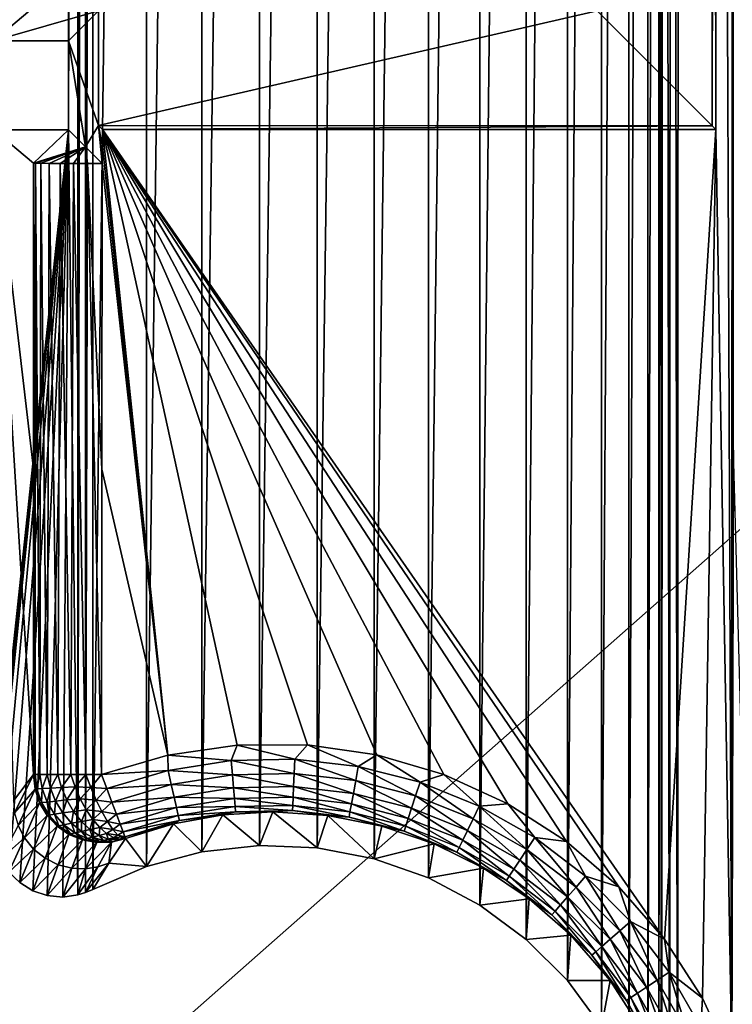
# Model space of a CAD drawing. Header units: metres. Extents: x -205 to 205, y -104 to 104.
# Tile 82 of 256: x -171 to -161, y -33 to -19. Entities that reach past the tile are written whole.
import ezdxf

# ---------------------------------------------------------------- set-up
doc = ezdxf.new("R2010")
doc.units = ezdxf.units.M
doc.layers.add('solid_01_2-CONSUMER_EHM_BOX_SW0001', color=7, linetype='CONTINUOUS')

msp = doc.modelspace()

# ---------------------------------------------------------------- linework, layer by layer
at = {"layer": 'solid_01_2-CONSUMER_EHM_BOX_SW0001'}
for points in [[(-200.010849, -74.958488), (-200.010773, 75.041512), (-0.010778, 75.04142)], [(-0.010849, -74.95858), (-200.010849, -74.958488), (-0.010778, 75.04142)], [(-161.791092, 40.620502, 63.099998), (-161.802826, -40.518425, 63.099998), (-161.814896, -36.645847, 63.099998)], [(-161.791092, 40.620502, 63.099998), (-161.814896, -36.645847, 63.099998), (-161.804382, 36.747906, 63.099998)], [(-161.791092, 40.620502, 63.099998), (-161.689453, -40.538452, 63.099998), (-161.802826, -40.518425, 63.099998)], [(-161.677689, 40.640488, 63.099998), (-161.689453, -40.538452, 63.099998), (-161.791092, 40.620502, 63.099998)], [(-161.677689, 40.640488, 63.099998), (-161.570435, -40.546978, 63.099998), (-161.689453, -40.538452, 63.099998)], [(-161.558655, 40.648964, 63.099998), (-161.570435, -40.546978, 63.099998), (-161.677689, 40.640488, 63.099998)], [(-161.558655, 40.648964, 63.099998), (-151.302917, 40.647495, 63.099998), (-161.570435, -40.546978, 63.099998)], [(-151.302917, 40.647495, 63.099998), (-151.303085, 39.547829, 63.099998), (-161.570435, -40.546978, 63.099998)], [(-161.570435, -40.546978, 63.099998), (-151.303085, 39.547829, 63.099998), (-151.314392, -39.44878, 63.099998)], [(-173.512405, -37.4473, 108.5), (-88.501671, 37.540531, 108.5), (-173.501678, 37.5527, 108.5)], [(-173.512405, -37.4473, 108.5), (-88.512413, -37.459469, 108.5), (-88.501671, 37.540531, 108.5)], [(-161.804382, 36.747906, 63.099998), (-161.847717, -35.799599, 63.099998), (-161.837448, 35.901665, 63.099998)], [(-161.804382, 36.747906, 63.099998), (-161.814896, -36.645847, 63.099998), (-161.847717, -35.799599, 63.099998)], [(-161.837448, 35.901665, 63.099998), (-161.847717, -35.799599, 63.099998), (-162.008255, -34.962471, 63.099998)], [(-161.837448, 35.901665, 63.099998), (-162.008255, -34.962471, 63.099998), (-161.99823, 35.064583, 63.099998)], [(-161.99823, 35.064583, 63.099998), (-162.288254, -34.164326, 63.099998), (-162.278458, 34.266518, 63.099998)], [(-161.99823, 35.064583, 63.099998), (-162.008255, -34.962471, 63.099998), (-162.288254, -34.164326, 63.099998)], [(-162.278458, 34.266518, 63.099998), (-162.687775, -33.410549, 63.099998), (-162.678192, 33.512852, 63.099998)], [(-162.278458, 34.266518, 63.099998), (-162.288254, -34.164326, 63.099998), (-162.687775, -33.410549, 63.099998)], [(-160.763412, 34.040085, 6), (-161.004135, 20.350912, 6), (-160.777832, -33.9258, 6)], [(-160.751923, -24.948938, 6), (-160.763412, 34.040085, 6), (-160.777832, -33.9258, 6)], [(-162.678192, 33.512852, 63.099998), (-163.189926, -32.730389, 63.099998), (-163.180542, 32.832836, 63.099998)], [(-162.678192, 33.512852, 63.099998), (-162.687775, -33.410549, 63.099998), (-163.189926, -32.730389, 63.099998)], [(-163.180542, 32.832836, 63.099998), (-163.189926, -32.730389, 63.099998), (-163.793259, -32.126884, 63.099998)], [(-163.180542, 32.832836, 63.099998), (-163.793259, -32.126884, 63.099998), (-163.784042, 32.229504, 63.099998)], [(-163.784042, 32.229504, 63.099998), (-164.473282, -31.624537, 63.099998), (-164.464203, 31.727352, 63.099998)], [(-163.784042, 32.229504, 63.099998), (-163.793259, -32.126884, 63.099998), (-164.473282, -31.624537, 63.099998)], [(-164.464203, 31.727352, 63.099998), (-165.226944, -31.224806, 63.099998), (-165.217987, 31.327837, 63.099998)], [(-164.464203, 31.727352, 63.099998), (-164.473282, -31.624537, 63.099998), (-165.226944, -31.224806, 63.099998)], [(-170.361603, 31.579407, 63.099998), (-170.508255, -20.249424, 63.099998), (-170.508057, -18.946032, 63.099998)], [(-170.361603, 31.579407, 63.099998), (-170.370651, -31.474907, 63.099998), (-170.508255, -20.249424, 63.099998)], [(-170.361603, 31.579407, 63.099998), (-170.508057, -18.946032, 63.099998), (-170.502625, 19.050575, 63.099998)], [(-170.250961, 31.544924, 63.099998), (-170.370651, -31.474907, 63.099998), (-170.361603, 31.579407, 63.099998)], [(-170.250961, 31.544924, 63.099998), (-170.259995, -31.440454, 63.099998), (-170.370651, -31.474907, 63.099998)], [(-170.140442, 31.49754, 63.099998), (-170.259995, -31.440454, 63.099998), (-170.250961, 31.544924, 63.099998)], [(-170.140442, 31.49754, 63.099998), (-170.14946, -31.393101, 63.099998), (-170.259995, -31.440454, 63.099998)], [(-169.356339, 31.160713, 63.099998), (-170.14946, -31.393101, 63.099998), (-170.140442, 31.49754, 63.099998)], [(-165.217987, 31.327837, 63.099998), (-166.025009, -30.944571, 63.099998), (-166.016129, 31.047831, 63.099998)], [(-165.217987, 31.327837, 63.099998), (-165.226944, -31.224806, 63.099998), (-166.025009, -30.944571, 63.099998)], [(-169.356339, 31.160713, 63.099998), (-169.365234, -31.056498, 63.099998), (-170.14946, -31.393101, 63.099998)], [(-168.545578, 30.946577, 63.099998), (-169.365234, -31.056498, 63.099998), (-169.356339, 31.160713, 63.099998)], [(-168.545578, 30.946577, 63.099998), (-168.554428, -30.842594, 63.099998), (-169.365234, -31.056498, 63.099998)], [(-167.699509, 30.854471, 63.099998), (-168.554428, -30.842594, 63.099998), (-168.545578, 30.946577, 63.099998)], [(-166.016129, 31.047831, 63.099998), (-166.862091, -30.783798, 63.099998), (-166.853256, 30.887297, 63.099998)], [(-166.016129, 31.047831, 63.099998), (-166.025009, -30.944571, 63.099998), (-166.862091, -30.783798, 63.099998)], [(-167.699509, 30.854471, 63.099998), (-167.708328, -30.750729, 63.099998), (-168.554428, -30.842594, 63.099998)], [(-166.853256, 30.887297, 63.099998), (-166.862091, -30.783798, 63.099998), (-167.708328, -30.750729, 63.099998)], [(-166.853256, 30.887297, 63.099998), (-167.708328, -30.750729, 63.099998), (-167.699509, 30.854471, 63.099998)], [(-161.034378, -1.741976, 9.104041), (-161.009949, -20.249088, 6), (-161.004135, 20.350912, 6)], [(-161.004135, 20.350912, 6), (-161.009949, -20.249088, 6), (-160.777832, -33.9258, 6)], [(-171.602295, 19.050734, 63.099998), (-170.502625, 19.050575, 63.099998), (-171.607727, -18.945875, 63.099998)], [(-171.607727, -18.945875, 63.099998), (-170.502625, 19.050575, 63.099998), (-170.508057, -18.946032, 63.099998)], [(-161.037354, -3.510065, 9.414596), (-161.009949, -20.249088, 6), (-161.034378, -1.741976, 9.104041)], [(-161.037354, -3.510065, 9.414596), (-161.067535, -20.191483, 12.6), (-161.009949, -20.249088, 6)], [(-161.042068, -5.231103, 9.927757), (-161.067535, -20.191483, 12.6), (-161.037354, -3.510065, 9.414596)], [(-161.048492, -6.881237, 10.63655), (-161.067535, -20.191483, 12.6), (-161.042068, -5.231103, 9.927757)], [(-161.056519, -8.43768, 11.531049), (-161.067535, -20.191483, 12.6), (-161.048492, -6.881237, 10.63655)], [(-161.056519, -8.43768, 11.531049), (-161.066055, -9.880847, 12.6), (-161.067535, -20.191483, 12.6)], [(-161.067535, -20.191483, 12.6), (-161.066055, -9.880847, 12.6), (-162.752106, -18.506435, 12.6)], [(-171.224487, -17.824242, 26.519228), (-171.607727, -18.945875, 63.099998), (-171.203354, -17.917654, 24.5)], [(-171.203354, -17.917654, 24.5), (-171.607727, -18.945875, 63.099998), (-171.009689, -18.447657, 6)], [(-171.607727, -18.945875, 63.099998), (-170.067291, -18.505388, 12.6), (-171.009689, -18.447657, 6)], [(-171.607727, -18.945875, 63.099998), (-170.508057, -18.946032, 63.099998), (-170.067291, -18.505388, 12.6)], [(-170.508057, -18.946032, 63.099998), (-170.067535, -20.190193, 12.6), (-170.067291, -18.505388, 12.6)], [(-170.067291, -18.505388, 12.6), (-170.067535, -20.190193, 12.6), (-162.752106, -18.506435, 12.6)], [(-170.067535, -20.190193, 12.6), (-161.067535, -20.191483, 12.6), (-162.752106, -18.506435, 12.6)], [(-170.508255, -20.249424, 63.099998), (-170.257996, -20.499752, 34.41946), (-170.508057, -18.946032, 63.099998)], [(-170.257996, -20.499752, 34.41946), (-170.067535, -20.190193, 12.6), (-170.508057, -18.946032, 63.099998)], [(-170.257996, -20.499752, 34.41946), (-170.015228, -20.747799, 6), (-170.067535, -20.190193, 12.6)], [(-170.067535, -20.190193, 12.6), (-170.015228, -20.747799, 6), (-170.009979, -20.500887, 6)], [(-170.067535, -20.190193, 12.6), (-170.009979, -20.500887, 6), (-170.009949, -20.247799, 6)], [(-170.067535, -20.190193, 12.6), (-170.009949, -20.247799, 6), (-161.067535, -20.191483, 12.6)], [(-161.067535, -20.191483, 12.6), (-170.009949, -20.247799, 6), (-161.009949, -20.249088, 6)], [(-171.607925, -20.249266, 63.099998), (-170.508255, -20.249424, 63.099998), (-171.60939, -30.504992, 63.099998)], [(-171.60939, -30.504992, 63.099998), (-170.508255, -20.249424, 63.099998), (-171.600906, -30.624025, 63.099998)], [(-171.607925, -20.249266, 63.099998), (-171.021667, -29.709133, 6.989528), (-171.021027, -25.224066, 6.989528)], [(-171.607925, -20.249266, 63.099998), (-171.315567, -30.092371, 35.049206), (-171.021667, -29.709133, 6.989528)], [(-171.607925, -20.249266, 63.099998), (-171.020386, -20.739019, 6.989528), (-170.508255, -20.249424, 63.099998)], [(-171.607925, -20.249266, 63.099998), (-171.021027, -25.224066, 6.989528), (-171.020386, -20.739019, 6.989528)], [(-171.600906, -30.624025, 63.099998), (-170.508255, -20.249424, 63.099998), (-171.580933, -30.737429, 63.099998)], [(-171.580933, -30.737429, 63.099998), (-170.508255, -20.249424, 63.099998), (-171.506241, -30.947594, 63.099998)], [(-171.506241, -30.947594, 63.099998), (-170.508255, -20.249424, 63.099998), (-171.383057, -31.138168, 63.099998)], [(-171.383057, -31.138168, 63.099998), (-170.508255, -20.249424, 63.099998), (-171.223679, -31.293915, 63.099998)], [(-171.223679, -31.293915, 63.099998), (-170.508255, -20.249424, 63.099998), (-171.030182, -31.412025, 63.099998)], [(-171.030182, -31.412025, 63.099998), (-170.508255, -20.249424, 63.099998), (-170.81871, -31.482616, 63.099998)], [(-171.020386, -20.739019, 6.989528), (-170.257996, -20.499752, 34.41946), (-170.508255, -20.249424, 63.099998)], [(-170.81871, -31.482616, 63.099998), (-170.508255, -20.249424, 63.099998), (-170.592621, -31.505026, 63.099998)], [(-170.592621, -31.505026, 63.099998), (-170.508255, -20.249424, 63.099998), (-170.370651, -31.474907, 63.099998)], [(-170.009949, -20.247799, 6), (-170.009979, -20.500887, 6), (-169.048721, -29.422907, 6)], [(-170.009949, -20.247799, 6), (-169.048721, -29.422907, 6), (-168.033463, -29.275766, 6)], [(-170.009949, -20.247799, 6), (-168.033463, -29.275766, 6), (-167.003555, -29.274866, 6)], [(-170.009949, -20.247799, 6), (-167.003555, -29.274866, 6), (-165.98645, -29.420578, 6)], [(-170.009949, -20.247799, 6), (-165.98645, -29.420578, 6), (-165.000504, -29.709761, 6)], [(-170.009949, -20.247799, 6), (-165.000504, -29.709761, 6), (-164.06369, -30.137672, 6)], [(-170.009949, -20.247799, 6), (-164.06369, -30.137672, 6), (-163.200867, -30.692577, 6)], [(-170.009949, -20.247799, 6), (-163.200867, -30.692577, 6), (-162.434067, -31.356308, 6)], [(-170.009949, -20.247799, 6), (-162.434067, -31.356308, 6), (-161.766724, -32.123398, 6)], [(-161.009949, -20.249088, 6), (-170.009949, -20.247799, 6), (-161.766724, -32.123398, 6)], [(-161.009949, -20.249088, 6), (-161.766724, -32.123398, 6), (-161.208527, -32.987286, 6)], [(-161.009949, -20.249088, 6), (-161.208527, -32.987286, 6), (-160.777832, -33.9258, 6)], [(-170.992508, -20.74098, 6.765339), (-170.257996, -20.499752, 34.41946), (-171.020386, -20.739019, 6.989528)], [(-170.91539, -20.742836, 6.553835), (-170.257996, -20.499752, 34.41946), (-170.992508, -20.74098, 6.765339)], [(-170.792358, -20.744509, 6.36428), (-170.257996, -20.499752, 34.41946), (-170.91539, -20.742836, 6.553835)], [(-170.630142, -20.745901, 6.20737), (-170.257996, -20.499752, 34.41946), (-170.792358, -20.744509, 6.36428)], [(-170.436691, -20.746946, 6.090754), (-170.257996, -20.499752, 34.41946), (-170.630142, -20.745901, 6.20737)], [(-170.227036, -20.74758, 6.021575), (-170.257996, -20.499752, 34.41946), (-170.436691, -20.746946, 6.090754)], [(-170.227036, -20.74758, 6.021575), (-170.015228, -20.747799, 6), (-170.257996, -20.499752, 34.41946)], [(-170.009979, -20.500887, 6), (-170.015228, -20.747799, 6), (-169.048721, -29.422907, 6)], [(-171.020386, -20.739019, 6.989528), (-171.021027, -25.224066, 6.989528), (-170.997726, -29.708759, 6.782246)], [(-170.992508, -20.74098, 6.765339), (-171.020386, -20.739019, 6.989528), (-170.997726, -29.708759, 6.782246)], [(-170.992508, -20.74098, 6.765339), (-170.997726, -29.708759, 6.782246), (-170.930008, -29.708769, 6.581657)], [(-170.91539, -20.742836, 6.553835), (-170.992508, -20.74098, 6.765339), (-170.930008, -29.708769, 6.581657)], [(-170.91539, -20.742836, 6.553835), (-170.930008, -29.708769, 6.581657), (-170.818665, -29.708784, 6.395958)], [(-170.792358, -20.744509, 6.36428), (-170.91539, -20.742836, 6.553835), (-170.818665, -29.708784, 6.395958)], [(-170.792358, -20.744509, 6.36428), (-170.818665, -29.708784, 6.395958), (-170.665344, -29.708807, 6.23466)], [(-170.630142, -20.745901, 6.20737), (-170.792358, -20.744509, 6.36428), (-170.665344, -29.708807, 6.23466)], [(-170.630142, -20.745901, 6.20737), (-170.665344, -29.708807, 6.23466), (-170.474609, -29.708834, 6.108433)], [(-170.436691, -20.746946, 6.090754), (-170.630142, -20.745901, 6.20737), (-170.474609, -29.708834, 6.108433)], [(-170.436691, -20.746946, 6.090754), (-170.474609, -29.708834, 6.108433), (-170.255219, -29.708866, 6.027643)], [(-170.227036, -20.74758, 6.021575), (-170.436691, -20.746946, 6.090754), (-170.255219, -29.708866, 6.027643)], [(-170.227036, -20.74758, 6.021575), (-170.255219, -29.708866, 6.027643), (-170.021713, -29.708899, 6)], [(-170.227036, -20.74758, 6.021575), (-170.021713, -29.708899, 6), (-170.021408, -25.228346, 6)], [(-170.227036, -20.74758, 6.021575), (-170.021408, -25.228346, 6), (-170.015228, -20.747799, 6)], [(-169.048721, -29.422907, 6), (-170.015228, -20.747799, 6), (-170.021408, -25.228346, 6)], [(-160.751923, -24.948938, 6), (-160.777832, -33.9258, 6), (-160.486526, -34.913925, 6)], [(-171.021027, -25.224066, 6.989528), (-171.021667, -29.709133, 6.989528), (-170.997726, -29.708759, 6.782246)], [(-170.021408, -25.228346, 6), (-170.021713, -29.708899, 6), (-169.048721, -29.422907, 6)], [(-168.123199, -29.503885, 6.024549), (-168.033463, -29.275766, 6), (-169.048721, -29.422907, 6)], [(-168.123199, -29.503885, 6.024549), (-167.187515, -29.484631, 6.024549), (-168.033463, -29.275766, 6)], [(-167.187515, -29.484631, 6.024549), (-167.003555, -29.274866, 6), (-168.033463, -29.275766, 6)], [(-167.187515, -29.484631, 6.024549), (-166.25769, -29.590883, 6.024549), (-167.003555, -29.274866, 6)], [(-166.25769, -29.590883, 6.024549), (-165.98645, -29.420578, 6), (-167.003555, -29.274866, 6)], [(-169.047882, -29.6483, 6.024549), (-169.048721, -29.422907, 6), (-170.021713, -29.708899, 6)], [(-169.047882, -29.6483, 6.024549), (-168.123199, -29.503885, 6.024549), (-169.048721, -29.422907, 6)], [(-166.25769, -29.590883, 6.024549), (-165.350479, -29.820728, 6.024549), (-165.98645, -29.420578, 6)], [(-165.350479, -29.820728, 6.024549), (-165.000504, -29.709761, 6), (-165.98645, -29.420578, 6)], [(-168.104752, -29.71369, 6.097567), (-168.123199, -29.503885, 6.024549), (-169.047882, -29.6483, 6.024549)], [(-167.197327, -29.695017, 6.097567), (-167.187515, -29.484631, 6.024549), (-168.123199, -29.503885, 6.024549)], [(-168.104752, -29.71369, 6.097567), (-167.197327, -29.695017, 6.097567), (-168.123199, -29.503885, 6.024549)], [(-167.197327, -29.695017, 6.097567), (-166.295593, -29.798059, 6.097567), (-167.187515, -29.484631, 6.024549)], [(-166.295593, -29.798059, 6.097567), (-166.25769, -29.590883, 6.024549), (-167.187515, -29.484631, 6.024549)], [(-166.295593, -29.798059, 6.097567), (-165.415787, -30.02096, 6.097567), (-166.25769, -29.590883, 6.024549)], [(-165.415787, -30.02096, 6.097567), (-165.350479, -29.820728, 6.024549), (-166.25769, -29.590883, 6.024549)], [(-171.299622, -30.270199, 35.046658), (-171.021667, -29.709133, 6.989528), (-171.315567, -30.092371, 35.049206)], [(-171.299622, -30.270199, 35.046658), (-170.998825, -29.921227, 6.98696), (-171.021667, -29.709133, 6.989528)], [(-171.021667, -29.709133, 6.989528), (-170.998825, -29.921227, 6.98696), (-170.997726, -29.708759, 6.782246)], [(-170.998825, -29.921227, 6.98696), (-170.971481, -29.919685, 6.76865), (-170.997726, -29.708759, 6.782246)], [(-170.997726, -29.708759, 6.782246), (-170.971481, -29.919685, 6.76865), (-170.930008, -29.708769, 6.581657)], [(-170.971481, -29.919685, 6.76865), (-170.895813, -29.91514, 6.560204), (-170.930008, -29.708769, 6.581657)], [(-170.930008, -29.708769, 6.581657), (-170.895813, -29.91514, 6.560204), (-170.818665, -29.708784, 6.395958)], [(-170.895813, -29.91514, 6.560204), (-170.773956, -29.908075, 6.371942), (-170.818665, -29.708784, 6.395958)], [(-170.818665, -29.708784, 6.395958), (-170.773956, -29.908075, 6.371942), (-170.665344, -29.708807, 6.23466)], [(-170.773956, -29.908075, 6.371942), (-170.610306, -29.899208, 6.214283), (-170.665344, -29.708807, 6.23466)], [(-170.665344, -29.708807, 6.23466), (-170.610306, -29.899208, 6.214283), (-170.474609, -29.708834, 6.108433)], [(-170.610306, -29.899208, 6.214283), (-170.412277, -29.889429, 6.097298), (-170.474609, -29.708834, 6.108433)], [(-170.474609, -29.708834, 6.108433), (-170.412277, -29.889429, 6.097298), (-170.255219, -29.708866, 6.027643)], [(-170.412277, -29.889429, 6.097298), (-170.182388, -29.900702, 6.031808), (-170.255219, -29.708866, 6.027643)], [(-170.255219, -29.708866, 6.027643), (-170.182388, -29.900702, 6.031808), (-170.021713, -29.708899, 6)], [(-170.182388, -29.900702, 6.031808), (-169.94487, -29.915274, 6.024549), (-170.021713, -29.708899, 6)], [(-169.94487, -29.915274, 6.024549), (-169.047882, -29.6483, 6.024549), (-170.021713, -29.708899, 6)], [(-169.00148, -29.853741, 6.097567), (-169.047882, -29.6483, 6.024549), (-169.94487, -29.915274, 6.024549)], [(-169.00148, -29.853741, 6.097567), (-168.104752, -29.71369, 6.097567), (-169.047882, -29.6483, 6.024549)], [(-168.088165, -29.902166, 6.215427), (-168.104752, -29.71369, 6.097567), (-169.00148, -29.853741, 6.097567)], [(-167.206146, -29.884016, 6.215427), (-167.197327, -29.695017, 6.097567), (-168.104752, -29.71369, 6.097567)], [(-168.088165, -29.902166, 6.215427), (-167.206146, -29.884016, 6.215427), (-168.104752, -29.71369, 6.097567)], [(-167.206146, -29.884016, 6.215427), (-166.329651, -29.984175, 6.215427), (-167.197327, -29.695017, 6.097567)], [(-166.329651, -29.984175, 6.215427), (-166.295593, -29.798059, 6.097567), (-167.197327, -29.695017, 6.097567)], [(-165.350479, -29.820728, 6.024549), (-164.482224, -30.170023, 6.024549), (-165.000504, -29.709761, 6)], [(-164.482224, -30.170023, 6.024549), (-164.06369, -30.137672, 6), (-165.000504, -29.709761, 6)], [(-170.610306, -29.899208, 6.214283), (-170.532089, -30.081392, 6.224911), (-170.412277, -29.889429, 6.097298)], [(-170.532089, -30.081392, 6.224911), (-170.335739, -30.063017, 6.119098), (-170.412277, -29.889429, 6.097298)], [(-170.412277, -29.889429, 6.097298), (-170.335739, -30.063017, 6.119098), (-170.182388, -29.900702, 6.031808)], [(-169.00148, -29.853741, 6.097567), (-169.94487, -29.915274, 6.024549), (-169.871384, -30.112646, 6.097567)], [(-168.959808, -30.0383, 6.215427), (-169.00148, -29.853741, 6.097567), (-169.871384, -30.112646, 6.097567)], [(-168.959808, -30.0383, 6.215427), (-168.088165, -29.902166, 6.215427), (-169.00148, -29.853741, 6.097567)], [(-167.213531, -30.04224, 6.372272), (-167.206146, -29.884016, 6.215427), (-168.088165, -29.902166, 6.215427)], [(-167.213531, -30.04224, 6.372272), (-166.358154, -30.139986, 6.372272), (-167.206146, -29.884016, 6.215427)], [(-166.358154, -30.139986, 6.372272), (-166.329651, -29.984175, 6.215427), (-167.206146, -29.884016, 6.215427)], [(-166.329651, -29.984175, 6.215427), (-165.474457, -30.200838, 6.215427), (-166.295593, -29.798059, 6.097567)], [(-165.474457, -30.200838, 6.215427), (-165.415787, -30.02096, 6.097567), (-166.295593, -29.798059, 6.097567)], [(-165.415787, -30.02096, 6.097567), (-164.573761, -30.359701, 6.097567), (-165.350479, -29.820728, 6.024549)], [(-164.573761, -30.359701, 6.097567), (-164.482224, -30.170023, 6.024549), (-165.350479, -29.820728, 6.024549)], [(-171.24736, -30.455353, 35.044582), (-170.998825, -29.921227, 6.98696), (-171.299622, -30.270199, 35.046658)], [(-171.24736, -30.455353, 35.044582), (-170.931335, -30.124081, 6.984987), (-170.998825, -29.921227, 6.98696)], [(-170.998825, -29.921227, 6.98696), (-170.931335, -30.124081, 6.984987), (-170.971481, -29.919685, 6.76865)], [(-170.971481, -29.919685, 6.76865), (-170.902359, -30.120583, 6.765511), (-170.895813, -29.91514, 6.560204)], [(-170.931335, -30.124081, 6.984987), (-170.902359, -30.120583, 6.765511), (-170.971481, -29.919685, 6.76865)], [(-170.902359, -30.120583, 6.765511), (-170.823273, -30.111649, 6.558081), (-170.895813, -29.91514, 6.560204)], [(-170.895813, -29.91514, 6.560204), (-170.823273, -30.111649, 6.558081), (-170.773956, -29.908075, 6.371942)], [(-170.823273, -30.111649, 6.558081), (-170.697739, -30.098139, 6.374305), (-170.773956, -29.908075, 6.371942)], [(-170.773956, -29.908075, 6.371942), (-170.697739, -30.098139, 6.374305), (-170.610306, -29.899208, 6.214283)], [(-170.697739, -30.098139, 6.374305), (-170.532089, -30.081392, 6.224911), (-170.610306, -29.899208, 6.214283)], [(-170.335739, -30.063017, 6.119098), (-170.102814, -30.084337, 6.076707), (-170.182388, -29.900702, 6.031808)], [(-170.182388, -29.900702, 6.031808), (-170.102814, -30.084337, 6.076707), (-169.94487, -29.915274, 6.024549)], [(-170.102814, -30.084337, 6.076707), (-169.871384, -30.112646, 6.097567), (-169.94487, -29.915274, 6.024549)], [(-168.959808, -30.0383, 6.215427), (-169.871384, -30.112646, 6.097567), (-169.805359, -30.289959, 6.215427)], [(-168.924911, -30.192804, 6.372272), (-168.959808, -30.0383, 6.215427), (-169.805359, -30.289959, 6.215427)], [(-168.07428, -30.059954, 6.372272), (-168.088165, -29.902166, 6.215427), (-168.959808, -30.0383, 6.215427)], [(-168.924911, -30.192804, 6.372272), (-168.07428, -30.059954, 6.372272), (-168.959808, -30.0383, 6.215427)], [(-168.07428, -30.059954, 6.372272), (-167.213531, -30.04224, 6.372272), (-168.088165, -29.902166, 6.215427)], [(-166.358154, -30.139986, 6.372272), (-165.523575, -30.351425, 6.372272), (-166.329651, -29.984175, 6.215427)], [(-165.523575, -30.351425, 6.372272), (-165.474457, -30.200838, 6.215427), (-166.329651, -29.984175, 6.215427)], [(-165.474457, -30.200838, 6.215427), (-164.656006, -30.530098, 6.215427), (-165.415787, -30.02096, 6.097567)], [(-164.656006, -30.530098, 6.215427), (-164.573761, -30.359701, 6.097567), (-165.415787, -30.02096, 6.097567)], [(-171.154343, -30.636831, 35.042988), (-170.931335, -30.124081, 6.984987), (-171.24736, -30.455353, 35.044582)], [(-171.154343, -30.636831, 35.042988), (-170.822296, -30.307907, 6.9837), (-170.931335, -30.124081, 6.984987)], [(-170.931335, -30.124081, 6.984987), (-170.822296, -30.307907, 6.9837), (-170.902359, -30.120583, 6.765511)], [(-170.902359, -30.120583, 6.765511), (-170.793488, -30.302895, 6.772957), (-170.823273, -30.111649, 6.558081)], [(-170.822296, -30.307907, 6.9837), (-170.793488, -30.302895, 6.772957), (-170.902359, -30.120583, 6.765511)], [(-170.823273, -30.111649, 6.558081), (-170.715576, -30.290483, 6.575349), (-170.697739, -30.098139, 6.374305)], [(-170.793488, -30.302895, 6.772957), (-170.715576, -30.290483, 6.575349), (-170.823273, -30.111649, 6.558081)], [(-170.715576, -30.290483, 6.575349), (-170.593155, -30.271875, 6.40291), (-170.697739, -30.098139, 6.374305)], [(-170.697739, -30.098139, 6.374305), (-170.593155, -30.271875, 6.40291), (-170.532089, -30.081392, 6.224911)], [(-170.593155, -30.271875, 6.40291), (-170.433777, -30.248894, 6.266093), (-170.532089, -30.081392, 6.224911)], [(-170.532089, -30.081392, 6.224911), (-170.433777, -30.248894, 6.266093), (-170.335739, -30.063017, 6.119098)], [(-170.433777, -30.248894, 6.266093), (-170.247757, -30.223692, 6.173021), (-170.335739, -30.063017, 6.119098)], [(-170.335739, -30.063017, 6.119098), (-170.247757, -30.223692, 6.173021), (-170.102814, -30.084337, 6.076707)], [(-170.247757, -30.223692, 6.173021), (-170.019836, -30.252176, 6.160449), (-170.102814, -30.084337, 6.076707)], [(-170.102814, -30.084337, 6.076707), (-170.019836, -30.252176, 6.160449), (-169.871384, -30.112646, 6.097567)], [(-170.019836, -30.252176, 6.160449), (-169.805359, -30.289959, 6.215427), (-169.871384, -30.112646, 6.097567)], [(-168.063797, -30.179209, 6.560308), (-168.07428, -30.059954, 6.372272), (-168.924911, -30.192804, 6.372272)], [(-168.898544, -30.30958, 6.560308), (-168.063797, -30.179209, 6.560308), (-168.924911, -30.192804, 6.372272)], [(-168.057205, -30.254007, 6.770193), (-168.063797, -30.179209, 6.560308), (-168.898544, -30.30958, 6.560308)], [(-167.219101, -30.161827, 6.560308), (-167.213531, -30.04224, 6.372272), (-168.07428, -30.059954, 6.372272)], [(-168.063797, -30.179209, 6.560308), (-167.219101, -30.161827, 6.560308), (-168.07428, -30.059954, 6.372272)], [(-167.222595, -30.236834, 6.770193), (-167.219101, -30.161827, 6.560308), (-168.063797, -30.179209, 6.560308)], [(-168.057205, -30.254007, 6.770193), (-167.222595, -30.236834, 6.770193), (-168.063797, -30.179209, 6.560308)], [(-167.222595, -30.236834, 6.770193), (-166.393204, -30.331608, 6.770193), (-167.219101, -30.161827, 6.560308)], [(-167.219101, -30.161827, 6.560308), (-166.3797, -30.257746, 6.560308), (-167.213531, -30.04224, 6.372272)], [(-166.393204, -30.331608, 6.770193), (-166.3797, -30.257746, 6.560308), (-167.219101, -30.161827, 6.560308)], [(-166.3797, -30.257746, 6.560308), (-166.358154, -30.139986, 6.372272), (-167.213531, -30.04224, 6.372272)], [(-166.3797, -30.257746, 6.560308), (-165.560699, -30.465239, 6.560308), (-166.358154, -30.139986, 6.372272)], [(-165.560699, -30.465239, 6.560308), (-165.523575, -30.351425, 6.372272), (-166.358154, -30.139986, 6.372272)], [(-164.573761, -30.359701, 6.097567), (-163.784698, -30.808178, 6.097567), (-164.482224, -30.170023, 6.024549)], [(-164.482224, -30.170023, 6.024549), (-163.668579, -30.632473, 6.024549), (-164.06369, -30.137672, 6)], [(-163.784698, -30.808178, 6.097567), (-163.668579, -30.632473, 6.024549), (-164.482224, -30.170023, 6.024549)], [(-163.668579, -30.632473, 6.024549), (-163.200867, -30.692577, 6), (-164.06369, -30.137672, 6)], [(-171.020737, -30.801397, 35.042057), (-170.822296, -30.307907, 6.9837), (-171.154343, -30.636831, 35.042988)], [(-171.020737, -30.801397, 35.042057), (-170.67662, -30.464426, 6.983158), (-170.822296, -30.307907, 6.9837)], [(-170.822296, -30.307907, 6.9837), (-170.67662, -30.464426, 6.983158), (-170.793488, -30.302895, 6.772957)], [(-170.793488, -30.302895, 6.772957), (-170.649765, -30.458389, 6.790655), (-170.715576, -30.290483, 6.575349)], [(-170.67662, -30.464426, 6.983158), (-170.649765, -30.458389, 6.790655), (-170.793488, -30.302895, 6.772957)], [(-170.715576, -30.290483, 6.575349), (-170.577408, -30.443798, 6.611252), (-170.593155, -30.271875, 6.40291)], [(-170.649765, -30.458389, 6.790655), (-170.577408, -30.443798, 6.611252), (-170.715576, -30.290483, 6.575349)], [(-170.593155, -30.271875, 6.40291), (-170.464615, -30.422003, 6.456557), (-170.433777, -30.248894, 6.266093)], [(-170.577408, -30.443798, 6.611252), (-170.464615, -30.422003, 6.456557), (-170.593155, -30.271875, 6.40291)], [(-170.464615, -30.422003, 6.456557), (-170.319199, -30.395107, 6.336206), (-170.433777, -30.248894, 6.266093)], [(-170.433777, -30.248894, 6.266093), (-170.319199, -30.395107, 6.336206), (-170.247757, -30.223692, 6.173021)], [(-170.319199, -30.395107, 6.336206), (-170.151535, -30.365595, 6.257101), (-170.247757, -30.223692, 6.173021)], [(-170.247757, -30.223692, 6.173021), (-170.151535, -30.365595, 6.257101), (-170.019836, -30.252176, 6.160449)], [(-170.151535, -30.365595, 6.257101), (-169.936935, -30.397161, 6.27951), (-170.019836, -30.252176, 6.160449)], [(-170.019836, -30.252176, 6.160449), (-169.936935, -30.397161, 6.27951), (-169.805359, -30.289959, 6.215427)], [(-169.936935, -30.397161, 6.27951), (-169.750076, -30.438398, 6.372272), (-169.805359, -30.289959, 6.215427)], [(-168.924911, -30.192804, 6.372272), (-169.805359, -30.289959, 6.215427), (-169.750076, -30.438398, 6.372272)], [(-168.898544, -30.30958, 6.560308), (-168.924911, -30.192804, 6.372272), (-169.750076, -30.438398, 6.372272)], [(-168.898544, -30.30958, 6.560308), (-169.750076, -30.438398, 6.372272), (-169.708298, -30.550589, 6.560308)], [(-168.882004, -30.382822, 6.770193), (-168.898544, -30.30958, 6.560308), (-169.708298, -30.550589, 6.560308)], [(-168.969467, -30.430737, 6.991273), (-168.245605, -30.30039, 6.991273), (-168.882004, -30.382822, 6.770193)], [(-168.554428, -30.842594, 63.099998), (-168.245605, -30.30039, 6.991273), (-168.969467, -30.430737, 6.991273)], [(-168.882004, -30.382822, 6.770193), (-168.057205, -30.254007, 6.770193), (-168.898544, -30.30958, 6.560308)], [(-168.245605, -30.30039, 6.991273), (-168.057205, -30.254007, 6.770193), (-168.882004, -30.382822, 6.770193)], [(-168.554428, -30.842594, 63.099998), (-167.708328, -30.750729, 63.099998), (-168.245605, -30.30039, 6.991273)], [(-168.245605, -30.30039, 6.991273), (-167.511383, -30.256807, 6.991273), (-168.057205, -30.254007, 6.770193)], [(-167.708328, -30.750729, 63.099998), (-167.511383, -30.256807, 6.991273), (-168.245605, -30.30039, 6.991273)], [(-167.511383, -30.256807, 6.991273), (-167.222595, -30.236834, 6.770193), (-168.057205, -30.254007, 6.770193)], [(-167.708328, -30.750729, 63.099998), (-166.862091, -30.783798, 63.099998), (-167.511383, -30.256807, 6.991273)], [(-167.511383, -30.256807, 6.991273), (-166.704773, -30.30969, 6.991273), (-167.222595, -30.236834, 6.770193)], [(-166.862091, -30.783798, 63.099998), (-166.704773, -30.30969, 6.991273), (-167.511383, -30.256807, 6.991273)], [(-166.704773, -30.30969, 6.991273), (-166.393204, -30.331608, 6.770193), (-167.222595, -30.236834, 6.770193)], [(-166.862091, -30.783798, 63.099998), (-166.025009, -30.944571, 63.099998), (-166.704773, -30.30969, 6.991273)], [(-166.704773, -30.30969, 6.991273), (-165.911926, -30.467209, 6.991273), (-166.393204, -30.331608, 6.770193)], [(-166.025009, -30.944571, 63.099998), (-165.911926, -30.467209, 6.991273), (-166.704773, -30.30969, 6.991273)], [(-166.393204, -30.331608, 6.770193), (-165.583984, -30.536625, 6.770193), (-166.3797, -30.257746, 6.560308)], [(-165.583984, -30.536625, 6.770193), (-165.560699, -30.465239, 6.560308), (-166.3797, -30.257746, 6.560308)], [(-165.523575, -30.351425, 6.372272), (-164.724854, -30.67275, 6.372272), (-165.474457, -30.200838, 6.215427)], [(-164.724854, -30.67275, 6.372272), (-164.656006, -30.530098, 6.215427), (-165.474457, -30.200838, 6.215427)], [(-171.154343, -30.636831, 35.042988), (-171.24736, -30.455353, 35.044582), (-171.506241, -30.947594, 63.099998)], [(-170.852402, -30.936054, 35.041912), (-170.67662, -30.464426, 6.983158), (-171.020737, -30.801397, 35.042057)], [(-170.852402, -30.936054, 35.041912), (-170.500946, -30.586435, 6.983386), (-170.67662, -30.464426, 6.983158)], [(-170.67662, -30.464426, 6.983158), (-170.500946, -30.586435, 6.983386), (-170.649765, -30.458389, 6.790655)], [(-170.649765, -30.458389, 6.790655), (-170.477692, -30.580046, 6.817803), (-170.577408, -30.443798, 6.611252)], [(-170.500946, -30.586435, 6.983386), (-170.477692, -30.580046, 6.817803), (-170.649765, -30.458389, 6.790655)], [(-170.577408, -30.443798, 6.611252), (-170.414871, -30.564863, 6.664214), (-170.464615, -30.422003, 6.456557)], [(-170.477692, -30.580046, 6.817803), (-170.414871, -30.564863, 6.664214), (-170.577408, -30.443798, 6.611252)], [(-170.464615, -30.422003, 6.456557), (-170.31749, -30.542221, 6.532996), (-170.319199, -30.395107, 6.336206)], [(-170.414871, -30.564863, 6.664214), (-170.31749, -30.542221, 6.532996), (-170.464615, -30.422003, 6.456557)], [(-170.319199, -30.395107, 6.336206), (-170.192902, -30.514271, 6.432487), (-170.151535, -30.365595, 6.257101)], [(-170.31749, -30.542221, 6.532996), (-170.192902, -30.514271, 6.432487), (-170.319199, -30.395107, 6.336206)], [(-170.192902, -30.514271, 6.432487), (-170.050568, -30.483551, 6.368271), (-170.151535, -30.365595, 6.257101)], [(-170.151535, -30.365595, 6.257101), (-170.050568, -30.483551, 6.368271), (-169.936935, -30.397161, 6.27951)], [(-170.050568, -30.483551, 6.368271), (-169.85759, -30.513191, 6.428882), (-169.936935, -30.397161, 6.27951)], [(-169.936935, -30.397161, 6.27951), (-169.85759, -30.513191, 6.428882), (-169.750076, -30.438398, 6.372272)], [(-169.85759, -30.513191, 6.428882), (-169.708298, -30.550589, 6.560308), (-169.750076, -30.438398, 6.372272)], [(-168.882004, -30.382822, 6.770193), (-169.708298, -30.550589, 6.560308), (-169.682098, -30.620956, 6.770193)], [(-168.969467, -30.430737, 6.991273), (-168.882004, -30.382822, 6.770193), (-169.682098, -30.620956, 6.770193)], [(-168.969467, -30.430737, 6.991273), (-169.682098, -30.620956, 6.770193), (-169.672775, -30.646002, 6.991273)], [(-169.365234, -31.056498, 63.099998), (-168.969467, -30.430737, 6.991273), (-169.672775, -30.646002, 6.991273)], [(-169.365234, -31.056498, 63.099998), (-168.554428, -30.842594, 63.099998), (-168.969467, -30.430737, 6.991273)], [(-165.911926, -30.467209, 6.991273), (-165.583984, -30.536625, 6.770193), (-166.393204, -30.331608, 6.770193)], [(-166.025009, -30.944571, 63.099998), (-165.146378, -30.726677, 6.991273), (-165.911926, -30.467209, 6.991273)], [(-165.911926, -30.467209, 6.991273), (-165.146378, -30.726677, 6.991273), (-165.583984, -30.536625, 6.770193)], [(-165.583984, -30.536625, 6.770193), (-164.809525, -30.848188, 6.770193), (-165.560699, -30.465239, 6.560308)], [(-165.560699, -30.465239, 6.560308), (-164.776886, -30.780565, 6.560308), (-165.523575, -30.351425, 6.372272)], [(-164.809525, -30.848188, 6.770193), (-164.776886, -30.780565, 6.560308), (-165.560699, -30.465239, 6.560308)], [(-164.776886, -30.780565, 6.560308), (-164.724854, -30.67275, 6.372272), (-165.523575, -30.351425, 6.372272)], [(-164.656006, -30.530098, 6.215427), (-163.889023, -30.966024, 6.215427), (-164.573761, -30.359701, 6.097567)], [(-163.889023, -30.966024, 6.215427), (-163.784698, -30.808178, 6.097567), (-164.573761, -30.359701, 6.097567)], [(-170.660385, -31.031048, 35.04258), (-170.500946, -30.586435, 6.983386), (-170.852402, -30.936054, 35.041912)], [(-170.660385, -31.031048, 35.04258), (-170.303558, -30.66823, 6.984373), (-170.500946, -30.586435, 6.983386)], [(-170.500946, -30.586435, 6.983386), (-170.303558, -30.66823, 6.984373), (-170.477692, -30.580046, 6.817803)], [(-170.477692, -30.580046, 6.817803), (-170.285019, -30.662373, 6.853178), (-170.414871, -30.564863, 6.664214)], [(-170.303558, -30.66823, 6.984373), (-170.285019, -30.662373, 6.853178), (-170.477692, -30.580046, 6.817803)], [(-170.414871, -30.564863, 6.664214), (-170.235077, -30.648369, 6.73191), (-170.31749, -30.542221, 6.532996)], [(-170.285019, -30.662373, 6.853178), (-170.235077, -30.648369, 6.73191), (-170.414871, -30.564863, 6.664214)], [(-170.31749, -30.542221, 6.532996), (-170.157959, -30.627491, 6.629021), (-170.192902, -30.514271, 6.432487)], [(-170.235077, -30.648369, 6.73191), (-170.157959, -30.627491, 6.629021), (-170.31749, -30.542221, 6.532996)], [(-170.192902, -30.514271, 6.432487), (-170.05986, -30.601685, 6.551138), (-170.050568, -30.483551, 6.368271)], [(-170.157959, -30.627491, 6.629021), (-170.05986, -30.601685, 6.551138), (-170.192902, -30.514271, 6.432487)], [(-170.157959, -30.627491, 6.629021), (-169.992722, -30.674234, 6.740605), (-170.05986, -30.601685, 6.551138)], [(-170.05986, -30.601685, 6.551138), (-169.948547, -30.573259, 6.502478), (-170.050568, -30.483551, 6.368271)], [(-170.05986, -30.601685, 6.551138), (-169.925308, -30.653908, 6.687484), (-169.948547, -30.573259, 6.502478)], [(-169.992722, -30.674234, 6.740605), (-169.925308, -30.653908, 6.687484), (-170.05986, -30.601685, 6.551138)], [(-170.050568, -30.483551, 6.368271), (-169.948547, -30.573259, 6.502478), (-169.85759, -30.513191, 6.428882)], [(-169.948547, -30.573259, 6.502478), (-169.785156, -30.595385, 6.60228), (-169.85759, -30.513191, 6.428882)], [(-169.948547, -30.573259, 6.502478), (-169.849197, -30.631447, 6.654828), (-169.785156, -30.595385, 6.60228)], [(-169.925308, -30.653908, 6.687484), (-169.849197, -30.631447, 6.654828), (-169.948547, -30.573259, 6.502478)], [(-169.85759, -30.513191, 6.428882), (-169.785156, -30.595385, 6.60228), (-169.708298, -30.550589, 6.560308)], [(-169.849197, -30.631447, 6.654828), (-169.682098, -30.620956, 6.770193), (-169.785156, -30.595385, 6.60228)], [(-169.785156, -30.595385, 6.60228), (-169.682098, -30.620956, 6.770193), (-169.708298, -30.550589, 6.560308)], [(-165.146378, -30.726677, 6.991273), (-164.809525, -30.848188, 6.770193), (-165.583984, -30.536625, 6.770193)], [(-164.724854, -30.67275, 6.372272), (-163.976364, -31.098167, 6.372272), (-164.656006, -30.530098, 6.215427)], [(-163.976364, -31.098167, 6.372272), (-163.889023, -30.966024, 6.215427), (-164.656006, -30.530098, 6.215427)], [(-171.154343, -30.636831, 35.042988), (-171.506241, -30.947594, 63.099998), (-171.383057, -31.138168, 63.099998)], [(-171.020737, -30.801397, 35.042057), (-171.154343, -30.636831, 35.042988), (-171.383057, -31.138168, 63.099998)], [(-170.458618, -31.082113, 35.043968), (-170.303558, -30.66823, 6.984373), (-170.660385, -31.031048, 35.04258)], [(-170.458618, -31.082113, 35.043968), (-170.093323, -30.706234, 6.986073), (-170.303558, -30.66823, 6.984373)], [(-170.260773, -31.090914, 35.045918), (-170.093323, -30.706234, 6.986073), (-170.458618, -31.082113, 35.043968)], [(-170.303558, -30.66823, 6.984373), (-170.093323, -30.706234, 6.986073), (-170.285019, -30.662373, 6.853178)], [(-170.285019, -30.662373, 6.853178), (-170.080475, -30.701653, 6.895181), (-170.235077, -30.648369, 6.73191)], [(-170.093323, -30.706234, 6.986073), (-170.080475, -30.701653, 6.895181), (-170.285019, -30.662373, 6.853178)], [(-170.260773, -31.090914, 35.045918), (-169.879639, -30.698685, 6.988411), (-170.093323, -30.706234, 6.986073)], [(-170.077637, -31.063717, 35.048222), (-169.879639, -30.698685, 6.988411), (-170.260773, -31.090914, 35.045918)], [(-170.235077, -30.648369, 6.73191), (-170.045929, -30.690649, 6.81137), (-170.157959, -30.627491, 6.629021)], [(-170.080475, -30.701653, 6.895181), (-170.045929, -30.690649, 6.81137), (-170.235077, -30.648369, 6.73191)], [(-170.045929, -30.690649, 6.81137), (-169.992722, -30.674234, 6.740605), (-170.157959, -30.627491, 6.629021)], [(-170.093323, -30.706234, 6.986073), (-169.879639, -30.698685, 6.988411), (-170.080475, -30.701653, 6.895181)], [(-170.080475, -30.701653, 6.895181), (-169.879639, -30.698685, 6.988411), (-170.045929, -30.690649, 6.81137)], [(-169.916, -31.009171, 35.051147), (-169.879639, -30.698685, 6.988411), (-170.077637, -31.063717, 35.048222)], [(-170.045929, -30.690649, 6.81137), (-169.855713, -30.689848, 6.899108), (-169.992722, -30.674234, 6.740605)], [(-169.879639, -30.698685, 6.988411), (-169.855713, -30.689848, 6.899108), (-170.045929, -30.690649, 6.81137)], [(-169.992722, -30.674234, 6.740605), (-169.855713, -30.689848, 6.899108), (-169.925308, -30.653908, 6.687484)], [(-169.925308, -30.653908, 6.687484), (-169.756149, -30.655993, 6.819765), (-169.849197, -30.631447, 6.654828)], [(-169.855713, -30.689848, 6.899108), (-169.756149, -30.655993, 6.819765), (-169.925308, -30.653908, 6.687484)], [(-169.916, -31.009171, 35.051147), (-169.672775, -30.646002, 6.991273), (-169.879639, -30.698685, 6.988411)], [(-169.365234, -31.056498, 63.099998), (-169.672775, -30.646002, 6.991273), (-169.916, -31.009171, 35.051147)], [(-169.879639, -30.698685, 6.988411), (-169.672775, -30.646002, 6.991273), (-169.855713, -30.689848, 6.899108)], [(-169.855713, -30.689848, 6.899108), (-169.672775, -30.646002, 6.991273), (-169.756149, -30.655993, 6.819765)], [(-169.849197, -30.631447, 6.654828), (-169.756149, -30.655993, 6.819765), (-169.682098, -30.620956, 6.770193)], [(-169.756149, -30.655993, 6.819765), (-169.672775, -30.646002, 6.991273), (-169.682098, -30.620956, 6.770193)], [(-166.025009, -30.944571, 63.099998), (-165.226944, -31.224806, 63.099998), (-165.146378, -30.726677, 6.991273)], [(-165.226944, -31.224806, 63.099998), (-164.421143, -31.08367, 6.991273), (-165.146378, -30.726677, 6.991273)], [(-165.146378, -30.726677, 6.991273), (-164.421143, -31.08367, 6.991273), (-164.809525, -30.848188, 6.770193)], [(-164.776886, -30.780565, 6.560308), (-164.042374, -31.198042, 6.560308), (-164.724854, -30.67275, 6.372272)], [(-164.042374, -31.198042, 6.560308), (-163.976364, -31.098167, 6.372272), (-164.724854, -30.67275, 6.372272)], [(-163.784698, -30.808178, 6.097567), (-163.06282, -31.358307, 6.097567), (-163.668579, -30.632473, 6.024549)], [(-163.668579, -30.632473, 6.024549), (-162.92421, -31.199739, 6.024549), (-163.200867, -30.692577, 6)], [(-163.06282, -31.358307, 6.097567), (-162.92421, -31.199739, 6.024549), (-163.668579, -30.632473, 6.024549)], [(-162.92421, -31.199739, 6.024549), (-162.434067, -31.356308, 6), (-163.200867, -30.692577, 6)], [(-171.020737, -30.801397, 35.042057), (-171.383057, -31.138168, 63.099998), (-171.223679, -31.293915, 63.099998)], [(-170.852402, -30.936054, 35.041912), (-171.020737, -30.801397, 35.042057), (-171.223679, -31.293915, 63.099998)], [(-164.809525, -30.848188, 6.770193), (-164.083771, -31.260683, 6.770193), (-164.776886, -30.780565, 6.560308)], [(-164.421143, -31.08367, 6.991273), (-164.083771, -31.260683, 6.770193), (-164.809525, -30.848188, 6.770193)], [(-164.083771, -31.260683, 6.770193), (-164.042374, -31.198042, 6.560308), (-164.776886, -30.780565, 6.560308)], [(-163.889023, -30.966024, 6.215427), (-163.187347, -31.500757, 6.215427), (-163.784698, -30.808178, 6.097567)], [(-163.187347, -31.500757, 6.215427), (-163.06282, -31.358307, 6.097567), (-163.784698, -30.808178, 6.097567)], [(-170.852402, -30.936054, 35.041912), (-171.223679, -31.293915, 63.099998), (-171.030182, -31.412025, 63.099998)], [(-170.660385, -31.031048, 35.04258), (-170.852402, -30.936054, 35.041912), (-171.030182, -31.412025, 63.099998)], [(-170.660385, -31.031048, 35.04258), (-171.030182, -31.412025, 63.099998), (-170.81871, -31.482616, 63.099998)], [(-170.458618, -31.082113, 35.043968), (-170.660385, -31.031048, 35.04258), (-170.81871, -31.482616, 63.099998)], [(-169.916, -31.009171, 35.051147), (-170.077637, -31.063717, 35.048222), (-170.259995, -31.440454, 63.099998)], [(-169.916, -31.009171, 35.051147), (-170.259995, -31.440454, 63.099998), (-170.14946, -31.393101, 63.099998)], [(-169.365234, -31.056498, 63.099998), (-169.916, -31.009171, 35.051147), (-170.14946, -31.393101, 63.099998)], [(-163.976364, -31.098167, 6.372272), (-163.291595, -31.62001, 6.372272), (-163.889023, -30.966024, 6.215427)], [(-163.291595, -31.62001, 6.372272), (-163.187347, -31.500757, 6.215427), (-163.889023, -30.966024, 6.215427)], [(-170.458618, -31.082113, 35.043968), (-170.81871, -31.482616, 63.099998), (-170.592621, -31.505026, 63.099998)], [(-170.260773, -31.090914, 35.045918), (-170.458618, -31.082113, 35.043968), (-170.592621, -31.505026, 63.099998)], [(-170.260773, -31.090914, 35.045918), (-170.592621, -31.505026, 63.099998), (-170.370651, -31.474907, 63.099998)], [(-170.077637, -31.063717, 35.048222), (-170.260773, -31.090914, 35.045918), (-170.370651, -31.474907, 63.099998)], [(-170.077637, -31.063717, 35.048222), (-170.370651, -31.474907, 63.099998), (-170.259995, -31.440454, 63.099998)], [(-165.226944, -31.224806, 63.099998), (-164.473282, -31.624537, 63.099998), (-164.421143, -31.08367, 6.991273)], [(-164.473282, -31.624537, 63.099998), (-163.748596, -31.532104, 6.991273), (-164.421143, -31.08367, 6.991273)], [(-164.421143, -31.08367, 6.991273), (-163.748596, -31.532104, 6.991273), (-164.083771, -31.260683, 6.770193)], [(-164.042374, -31.198042, 6.560308), (-163.370392, -31.710144, 6.560308), (-163.976364, -31.098167, 6.372272)], [(-163.370392, -31.710144, 6.560308), (-163.291595, -31.62001, 6.372272), (-163.976364, -31.098167, 6.372272)], [(-164.083771, -31.260683, 6.770193), (-163.419815, -31.766676, 6.770193), (-164.042374, -31.198042, 6.560308)], [(-163.748596, -31.532104, 6.991273), (-163.419815, -31.766676, 6.770193), (-164.083771, -31.260683, 6.770193)], [(-163.419815, -31.766676, 6.770193), (-163.370392, -31.710144, 6.560308), (-164.042374, -31.198042, 6.560308)], [(-163.06282, -31.358307, 6.097567), (-162.421143, -32.000175, 6.097567), (-162.92421, -31.199739, 6.024549)], [(-162.92421, -31.199739, 6.024549), (-162.262527, -31.861603, 6.024549), (-162.434067, -31.356308, 6)], [(-162.421143, -32.000175, 6.097567), (-162.262527, -31.861603, 6.024549), (-162.92421, -31.199739, 6.024549)], [(-163.187347, -31.500757, 6.215427), (-162.563629, -32.12466, 6.215427), (-163.06282, -31.358307, 6.097567)], [(-162.563629, -32.12466, 6.215427), (-162.421143, -32.000175, 6.097567), (-163.06282, -31.358307, 6.097567)], [(-162.262527, -31.861603, 6.024549), (-161.766724, -32.123398, 6), (-162.434067, -31.356308, 6)], [(-164.473282, -31.624537, 63.099998), (-163.793259, -32.126884, 63.099998), (-163.748596, -31.532104, 6.991273)], [(-163.793259, -32.126884, 63.099998), (-163.140198, -32.064339, 6.991273), (-163.748596, -31.532104, 6.991273)], [(-163.748596, -31.532104, 6.991273), (-163.140198, -32.064339, 6.991273), (-163.419815, -31.766676, 6.770193)], [(-163.370392, -31.710144, 6.560308), (-162.773071, -32.30764, 6.560308), (-163.291595, -31.62001, 6.372272)], [(-163.291595, -31.62001, 6.372272), (-162.682907, -32.228874, 6.372272), (-163.187347, -31.500757, 6.215427)], [(-162.773071, -32.30764, 6.560308), (-162.682907, -32.228874, 6.372272), (-163.291595, -31.62001, 6.372272)], [(-162.682907, -32.228874, 6.372272), (-162.563629, -32.12466, 6.215427), (-163.187347, -31.500757, 6.215427)], [(-163.419815, -31.766676, 6.770193), (-162.829605, -32.357044, 6.770193), (-163.370392, -31.710144, 6.560308)], [(-163.140198, -32.064339, 6.991273), (-162.829605, -32.357044, 6.770193), (-163.419815, -31.766676, 6.770193)], [(-162.829605, -32.357044, 6.770193), (-162.773071, -32.30764, 6.560308), (-163.370392, -31.710144, 6.560308)], [(-162.421143, -32.000175, 6.097567), (-161.871216, -32.72221, 6.097567), (-162.262527, -31.861603, 6.024549)], [(-162.262527, -31.861603, 6.024549), (-161.69548, -32.606133, 6.024549), (-161.766724, -32.123398, 6)], [(-161.871216, -32.72221, 6.097567), (-161.69548, -32.606133, 6.024549), (-162.262527, -31.861603, 6.024549)], [(-162.563629, -32.12466, 6.215427), (-162.029099, -32.826488, 6.215427), (-162.421143, -32.000175, 6.097567)], [(-162.029099, -32.826488, 6.215427), (-161.871216, -32.72221, 6.097567), (-162.421143, -32.000175, 6.097567)], [(-163.793259, -32.126884, 63.099998), (-163.189926, -32.730389, 63.099998), (-163.140198, -32.064339, 6.991273)], [(-163.189926, -32.730389, 63.099998), (-162.560318, -32.731842, 6.991273), (-163.140198, -32.064339, 6.991273)], [(-163.140198, -32.064339, 6.991273), (-162.560318, -32.731842, 6.991273), (-162.829605, -32.357044, 6.770193)], [(-162.682907, -32.228874, 6.372272), (-162.16127, -32.913784, 6.372272), (-162.563629, -32.12466, 6.215427)], [(-162.16127, -32.913784, 6.372272), (-162.029099, -32.826488, 6.215427), (-162.563629, -32.12466, 6.215427)], [(-161.69548, -32.606133, 6.024549), (-161.208527, -32.987286, 6), (-161.766724, -32.123398, 6)], [(-162.829605, -32.357044, 6.770193), (-162.323807, -33.021149, 6.770193), (-162.773071, -32.30764, 6.560308)], [(-162.773071, -32.30764, 6.560308), (-162.261154, -32.979763, 6.560308), (-162.682907, -32.228874, 6.372272)], [(-162.323807, -33.021149, 6.770193), (-162.261154, -32.979763, 6.560308), (-162.773071, -32.30764, 6.560308)], [(-162.261154, -32.979763, 6.560308), (-162.16127, -32.913784, 6.372272), (-162.682907, -32.228874, 6.372272)], [(-162.560318, -32.731842, 6.991273), (-162.323807, -33.021149, 6.770193), (-162.829605, -32.357044, 6.770193)], [(-161.871216, -32.72221, 6.097567), (-161.422974, -33.511398, 6.097567), (-161.69548, -32.606133, 6.024549)], [(-161.69548, -32.606133, 6.024549), (-161.233261, -33.419907, 6.024549), (-161.208527, -32.987286, 6)], [(-161.422974, -33.511398, 6.097567), (-161.233261, -33.419907, 6.024549), (-161.69548, -32.606133, 6.024549)], [(-163.189926, -32.730389, 63.099998), (-162.687775, -33.410549, 63.099998), (-162.560318, -32.731842, 6.991273)], [(-162.687775, -33.410549, 63.099998), (-162.081436, -33.47514, 6.991273), (-162.560318, -32.731842, 6.991273)], [(-162.560318, -32.731842, 6.991273), (-162.081436, -33.47514, 6.991273), (-162.323807, -33.021149, 6.770193)], [(-162.029099, -32.826488, 6.215427), (-161.593384, -33.59359, 6.215427), (-161.871216, -32.72221, 6.097567)], [(-161.593384, -33.59359, 6.215427), (-161.422974, -33.511398, 6.097567), (-161.871216, -32.72221, 6.097567)], [(-162.261154, -32.979763, 6.560308), (-161.843887, -33.714401, 6.560308), (-162.16127, -32.913784, 6.372272)], [(-162.16127, -32.913784, 6.372272), (-161.736053, -33.662395, 6.372272), (-162.029099, -32.826488, 6.215427)], [(-161.843887, -33.714401, 6.560308), (-161.736053, -33.662395, 6.372272), (-162.16127, -32.913784, 6.372272)], [(-161.736053, -33.662395, 6.372272), (-161.593384, -33.59359, 6.215427), (-162.029099, -32.826488, 6.215427)], [(-162.323807, -33.021149, 6.770193), (-161.91153, -33.747021, 6.770193), (-162.261154, -32.979763, 6.560308)], [(-162.081436, -33.47514, 6.991273), (-161.91153, -33.747021, 6.770193), (-162.323807, -33.021149, 6.770193)], [(-161.91153, -33.747021, 6.770193), (-161.843887, -33.714401, 6.560308), (-162.261154, -32.979763, 6.560308)], [(-161.233261, -33.419907, 6.024549), (-160.777832, -33.9258, 6), (-161.208527, -32.987286, 6)]]:
    msp.add_3dface(points, dxfattribs=at)

doc.saveas('drawing.dxf')
